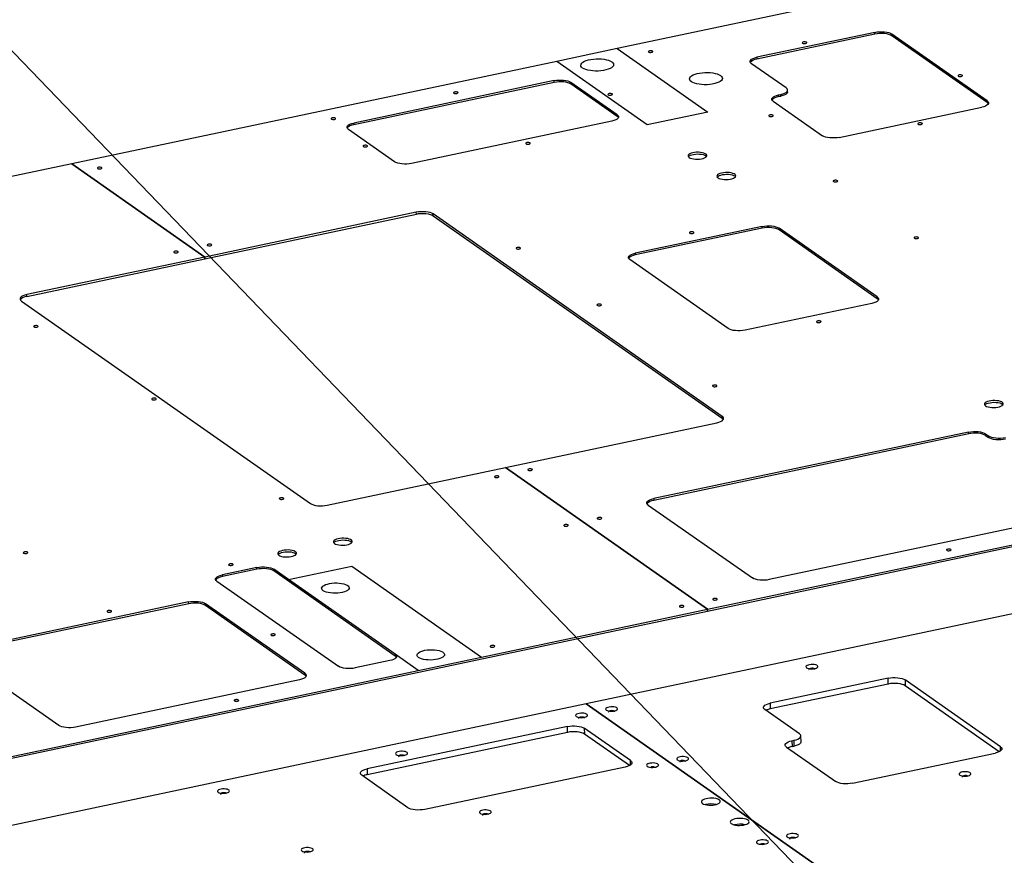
# Model space of a CAD drawing. Header units: millimetres. Extents: x 5 to 589, y 5 to 415.
# Tile 14 of 62: x 112 to 151, y 104 to 137. Entities that reach past the tile are written whole.
import ezdxf

# ---------------------------------------------------------------- set-up
doc = ezdxf.new("R2010")
doc.units = ezdxf.units.MM
doc.layers.add('TRAIT-FORT', color=4, linetype='Continuous', lineweight=25)
doc.dimstyles.new('SLDDIMSTYLE4', dxfattribs={"dimtxt": 0.18, "dimasz": 2, "dimexe": 0, "dimexo": 0.0625, "dimgap": 0, "dimtad": 0, "dimtih": 1, "dimtoh": 1, "dimdec": 0, "dimrnd": 1e-09, "dimzin": 0, "dimdsep": 46, "dimtxsty": 'Standard', "dimblk1": 'NONE', "dimblk2": 'NONE', "dimsah": 1, "dimcen": 0.09, "dimadec": 0, "dimazin": 0, "dimtfac": 2, "dimtdec": 0, "dimtofl": 0, "dimtmove": 0, "dimatfit": 3, "dimldrblk": 'NONE', "dimfxl": 0, "dimfrac": 2, "dimtolj": 1, "dimtzin": 0, "dimarcsym": 0})

# ---------------------------------------------------------------- blocks, each defined once
blk = doc.blocks.new('_None')

msp = doc.modelspace()

# ---------------------------------------------------------------- linework, layer by layer
at = {"layer": 'TRAIT-FORT', "color": 4, "linetype": 'Continuous', "lineweight": 25}
for p, q in [((161.12176, 141.2084), (135.4774, 135.78758)), ((145.74377, 136.43466), (141.04082, 135.44053)), ((145.7452, 136.36508), (141.04226, 135.37095)), ((145.7452, 136.36508), (145.74377, 136.43466)), ((150.2186, 133.70419), (146.41779, 136.36706)), ((146.41779, 136.36706), (146.41923, 136.29748)), ((150.22003, 133.63461), (146.41923, 136.29748)), ((135.4774, 135.78758), (133.06381, 135.27738)), ((135.4774, 135.78758), (139.08701, 133.25866)), ((141.04082, 135.44053), (141.04226, 135.37095)), ((133.06381, 135.27738), (113.7375, 131.1921)), ((136.67342, 132.74847), (133.06381, 135.27738)), ((142.20961, 134.21704), (140.8275, 135.18536)), ((132.95663, 134.50895), (124.9705, 132.8208)), ((132.95807, 134.43937), (124.97193, 132.75122)), ((132.95807, 134.43937), (132.95663, 134.50895)), ((135.47347, 133.15026), (133.63066, 134.44135)), ((133.63066, 134.44135), (133.63209, 134.37177)), ((135.47491, 133.08068), (133.63209, 134.37177)), ((141.90755, 133.94311), (141.99629, 133.96187)), ((141.90755, 133.94311), (141.90899, 133.87353)), ((141.90899, 133.87353), (141.99772, 133.89229)), ((141.99772, 133.89229), (141.99629, 133.96187)), ((142.26726, 134.06398), (142.26583, 134.13356)), ((141.69423, 133.68794), (143.65222, 132.31616)), ((150.22003, 133.63461), (150.2186, 133.70419)), ((135.47491, 133.08068), (135.47347, 133.15026)), ((139.08701, 133.25866), (136.67342, 132.74847)), ((144.32625, 132.24856), (150.00527, 133.44902)), ((124.9705, 132.8208), (124.97193, 132.75122)), ((135.26015, 132.89509), (127.27402, 131.20694)), ((126.59999, 131.27454), (124.75718, 132.56563)), ((113.7375, 131.1921), (102.51242, 128.81929)), ((119.03559, 127.48022), (113.7375, 131.1921)), ((113.7375, 131.19209), (113.7375, 131.1921)), ((113.7375, 131.1921), (119.03559, 127.48022)), ((127.4654, 129.26216), (119.03559, 127.48022)), ((119.03703, 127.41065), (127.46684, 129.19258)), ((127.46684, 129.19258), (127.4654, 129.26216)), ((139.65701, 121.12526), (128.13943, 129.19456)), ((128.14086, 129.12498), (128.13943, 129.19456)), ((128.14086, 129.12498), (139.65845, 121.05569)), ((141.2493, 128.69906), (136.19141, 127.6299)), ((141.25073, 128.62948), (136.19285, 127.56032)), ((141.25073, 128.62948), (141.2493, 128.69906)), ((145.8393, 125.8879), (141.92332, 128.63146)), ((141.92332, 128.63146), (141.92476, 128.56188)), ((145.84074, 125.81832), (141.92476, 128.56188)), ((136.19141, 127.6299), (136.19285, 127.56032)), ((119.03559, 127.48022), (111.93681, 125.97965)), ((111.93824, 125.91007), (119.03702, 127.41065)), ((119.03559, 127.48022), (119.03703, 127.41065)), ((119.03702, 127.41065), (119.03559, 127.48022)), ((119.03702, 127.41065), (119.03703, 127.41065)), ((139.89407, 124.63117), (135.97809, 127.37473)), ((139.07763, 113.37008), (201.19199, 126.5001)), ((111.72349, 125.72448), (123.24107, 117.65519)), ((111.93824, 125.91007), (111.93681, 125.97965)), ((145.62598, 125.63273), (140.5681, 124.56357)), ((145.84074, 125.81832), (145.8393, 125.8879)), ((139.65845, 121.05569), (139.65701, 121.12526)), ((131.01389, 119.08816), (139.44369, 120.87009)), ((149.48289, 120.50279), (136.92692, 117.84865)), ((149.48432, 120.43322), (149.48289, 120.50279)), ((149.48432, 120.43322), (136.92835, 117.77908)), ((150.15692, 120.43519), (150.27209, 120.3545)), ((150.15692, 120.43519), (150.15835, 120.36562)), ((150.15835, 120.36562), (150.27353, 120.28492)), ((150.27353, 120.28492), (150.27209, 120.3545)), ((123.9151, 117.58759), (131.01388, 119.08816)), ((131.01388, 119.08816), (139.07619, 113.43966)), ((139.0762, 113.43966), (131.01389, 119.08816)), ((131.01389, 119.08816), (131.01389, 119.08816)), ((136.92692, 117.84865), (136.92835, 117.77908)), ((156.75197, 117.83779), (141.53395, 114.62094)), ((136.71359, 117.59348), (140.85992, 114.68854)), ((139.0762, 113.43966), (158.40251, 117.52494)), ((121.10772, 115.10344), (119.73233, 114.81271)), ((121.10915, 115.03387), (119.73376, 114.74313)), ((121.10915, 115.03387), (121.10772, 115.10344)), ((122.36914, 114.62431), (121.78174, 115.03584)), ((121.78174, 115.03584), (121.78318, 114.96627)), ((122.36914, 114.62431), (124.89808, 115.15889)), ((124.89808, 115.15889), (130.06948, 111.53578)), ((119.73233, 114.81271), (119.73376, 114.74313)), ((126.62057, 111.57716), (121.78318, 114.96627)), ((126.61913, 111.64674), (122.36914, 114.62431)), ((159.07919, 114.92142), (134.23345, 109.66942)), ((119.51901, 114.55754), (124.35639, 111.16843)), ((118.3893, 113.73051), (109.46049, 111.8431)), ((118.39073, 113.66093), (109.46192, 111.77352)), ((118.39073, 113.66093), (118.3893, 113.73051)), ((123.02537, 110.88708), (119.06332, 113.66291)), ((119.06332, 113.66291), (119.06476, 113.59333)), ((123.02681, 110.8175), (119.06476, 113.59333)), ((130.06948, 111.53578), (139.07619, 113.43966)), ((139.07763, 113.37008), (139.07619, 113.43966)), ((139.0762, 113.43966), (139.07763, 113.37008)), ((103.58371, 105.86721), (139.07763, 113.37008)), ((139.07763, 113.37008), (139.07763, 113.37008)), ((113.20922, 108.81209), (109.24717, 111.58793)), ((127.54054, 111.0012), (126.61913, 111.64674)), ((126.62057, 111.57716), (126.61913, 111.64674)), ((127.54054, 111.0012), (130.06948, 111.53578)), ((126.40581, 111.39157), (125.03042, 111.10083)), ((103.58227, 105.93679), (127.54054, 111.0012)), ((123.02681, 110.8175), (123.02537, 110.88708)), ((146.27438, 110.69161), (141.57144, 109.69748)), ((146.27916, 110.45969), (146.27438, 110.69161)), ((122.81205, 110.63191), (113.88324, 108.74449)), ((146.27916, 110.45969), (141.57622, 109.46556)), ((150.74921, 107.96115), (146.94841, 110.62401)), ((146.94841, 110.62401), (146.95319, 110.39209)), ((150.70598, 107.76286), (146.95319, 110.39209)), ((134.23345, 109.66942), (78.77419, 97.94619)), ((134.23345, 109.66942), (153.07632, 96.46799)), ((153.07632, 96.46799), (134.23345, 109.66942)), ((134.23345, 109.66941), (134.23345, 109.66942)), ((141.57144, 109.69748), (141.57622, 109.46556)), ((142.74022, 108.474), (141.35811, 109.44231)), ((133.48725, 108.7659), (125.50111, 107.07776)), ((133.49203, 108.53398), (133.48725, 108.7659)), ((133.49203, 108.53398), (125.5059, 106.84583)), ((136.00409, 107.40721), (134.16127, 108.6983)), ((134.16127, 108.6983), (134.16605, 108.46638)), ((135.96086, 107.20892), (134.16605, 108.46638)), ((142.80122, 108.15859), (142.79644, 108.39051)), ((142.22484, 107.9449), (144.18283, 106.57312)), ((142.43817, 108.20007), (142.5269, 108.21882)), ((142.43817, 108.20007), (142.44295, 107.96814)), ((142.44295, 107.96814), (142.53168, 107.9869)), ((142.53168, 107.9869), (142.5269, 108.21882)), ((150.7527, 107.79194), (150.74921, 107.96115)), ((144.85686, 106.50552), (150.53589, 107.70598)), ((136.00757, 107.238), (136.00409, 107.40721)), ((127.13061, 105.5315), (125.28779, 106.82258)), ((125.50111, 107.07776), (125.5059, 106.84583)), ((135.79076, 107.15204), (127.80463, 105.4639))]:
    msp.add_line(p, q, dxfattribs=at)
at = {"layer": 'TRAIT-FORT', "color": 4, "linetype": 'Continuous', "lineweight": 25, "flags": 128}
for points in [[(145.74377, 136.43466), (145.83475, 136.44985), (145.93109, 136.45826), (146.02908, 136.45956), (146.12496, 136.45371), (146.21504, 136.44091), (146.29587, 136.42168), (146.36433, 136.39674), (146.41779, 136.36706)], [(146.41923, 136.29748), (146.36576, 136.32716), (146.2973, 136.3521), (146.21648, 136.37134), (146.12639, 136.38413), (146.03051, 136.38999), (145.93252, 136.38869), (145.83618, 136.38028), (145.7452, 136.36508)], [(142.86152, 136.00396), (142.88346, 135.99413), (142.91423, 135.98836), (142.94912, 135.98754), (142.98284, 135.99179), (143.01025, 136.00046), (143.02717, 136.01224), (143.03103, 136.02532), (143.02124, 136.03772), (142.99929, 136.04756), (142.96853, 136.05332), (142.93363, 136.05414), (142.89992, 136.04989), (142.87251, 136.04122), (142.85559, 136.02945), (142.85173, 136.01636), (142.86152, 136.00396)], [(136.72268, 135.65166), (136.74463, 135.64183), (136.77539, 135.63606), (136.81029, 135.63524), (136.84401, 135.63949), (136.87141, 135.64816), (136.88833, 135.65994), (136.89219, 135.67302), (136.88241, 135.68542), (136.86046, 135.69525), (136.8297, 135.70102), (136.7948, 135.70184), (136.76108, 135.69759), (136.73368, 135.68892), (136.71675, 135.67715), (136.71289, 135.66406), (136.72268, 135.65166)], [(140.8275, 135.18536), (140.79109, 135.21864), (140.77312, 135.25425), (140.7743, 135.29082), (140.79457, 135.32694), (140.83315, 135.36122), (140.88857, 135.39235), (140.95869, 135.41913), (141.04082, 135.44053)], [(134.09497, 135.01217), (134.05323, 135.04865), (134.02848, 135.08747), (134.0214, 135.1276), (134.03218, 135.16793), (134.06053, 135.20736), (134.10567, 135.24482), (134.16637, 135.27929), (134.24098, 135.30982), (134.32746, 135.33558), (134.42345, 135.35587), (134.52634, 135.37014), (134.63331, 135.37799), (134.74146, 135.37922), (134.84782, 135.37378), (134.9495, 135.36184), (135.04373, 135.34371), (135.12793, 135.31988), (135.1998, 135.29101), (135.2574, 135.25789), (135.29914, 135.22142), (135.32389, 135.18259), (135.33097, 135.14246), (135.32019, 135.10213), (135.29184, 135.0627), (135.2467, 135.02524), (135.186, 134.99077), (135.11139, 134.96025), (135.02491, 134.93448), (134.92892, 134.91419), (134.82603, 134.89992), (134.71906, 134.89207), (134.61092, 134.89084), (134.50455, 134.89628), (134.40287, 134.90822), (134.30865, 134.92636), (134.22445, 134.95018), (134.15257, 134.97905), (134.09497, 135.01217)], [(141.04226, 135.37095), (140.96013, 135.34955), (140.89, 135.32277), (140.83459, 135.29165), (140.796, 135.25736), (140.78078, 135.23423)], [(138.42895, 134.46826), (138.38721, 134.50473), (138.36246, 134.54356), (138.35538, 134.58369), (138.36616, 134.62402), (138.39451, 134.66345), (138.43965, 134.70091), (138.50035, 134.73538), (138.57496, 134.76591), (138.66144, 134.79167), (138.75743, 134.81196), (138.86032, 134.82623), (138.96729, 134.83408), (139.07543, 134.83531), (139.1818, 134.82987), (139.28348, 134.81793), (139.3777, 134.79979), (139.4619, 134.77597), (139.53378, 134.7471), (139.59138, 134.71398), (139.63312, 134.67751), (139.65787, 134.63868), (139.66495, 134.59855), (139.65417, 134.55822), (139.62582, 134.51879), (139.58068, 134.48133), (139.51998, 134.44686), (139.44537, 134.41633), (139.35889, 134.39057), (139.2629, 134.37028), (139.16001, 134.35601), (139.05304, 134.34816), (138.94489, 134.34693), (138.83853, 134.35237), (138.73685, 134.36431), (138.64262, 134.38245), (138.55842, 134.40627), (138.48655, 134.43514), (138.42895, 134.46826)], [(149.06847, 134.69003), (149.09042, 134.6802), (149.12118, 134.67444), (149.15608, 134.67362), (149.18979, 134.67786), (149.2172, 134.68654), (149.23412, 134.69831), (149.23798, 134.71139), (149.22819, 134.7238), (149.20625, 134.73363), (149.17548, 134.73939), (149.14059, 134.74021), (149.10687, 134.73596), (149.07946, 134.72729), (149.06254, 134.71552), (149.05868, 134.70243), (149.06847, 134.69003)], [(132.95663, 134.50895), (133.04762, 134.52414), (133.14395, 134.53255), (133.24195, 134.53385), (133.33783, 134.52799), (133.42791, 134.5152), (133.50873, 134.49597), (133.57719, 134.47103), (133.63066, 134.44135)], [(133.63209, 134.37177), (133.57863, 134.40145), (133.51017, 134.42639), (133.42934, 134.44562), (133.33926, 134.45842), (133.24338, 134.46427), (133.14539, 134.46297), (133.04905, 134.45456), (132.95807, 134.43937)], [(128.95839, 134.01041), (128.98033, 134.00058), (129.0111, 133.99481), (129.04599, 133.99399), (129.07971, 133.99824), (129.10712, 134.00691), (129.12404, 134.01869), (129.1279, 134.03177), (129.11811, 134.04417), (129.09616, 134.054), (129.0654, 134.05977), (129.0305, 134.06059), (128.99678, 134.05634), (128.96938, 134.04767), (128.95246, 134.03589), (128.9486, 134.02281), (128.95839, 134.01041)], [(135.11425, 133.94615), (135.1362, 133.93632), (135.16696, 133.93056), (135.20186, 133.92973), (135.23558, 133.93398), (135.26298, 133.94266), (135.2799, 133.95443), (135.28376, 133.96751), (135.27397, 133.97991), (135.25203, 133.98975), (135.22126, 133.99551), (135.18637, 133.99633), (135.15265, 133.99208), (135.12524, 133.98341), (135.10832, 133.97164), (135.10446, 133.95855), (135.11425, 133.94615)], [(141.69423, 133.68794), (141.65782, 133.72123), (141.63985, 133.75684), (141.64103, 133.79341), (141.6613, 133.82953), (141.69988, 133.86381), (141.7553, 133.89494), (141.82542, 133.92171), (141.90755, 133.94311)], [(141.90899, 133.87353), (141.82686, 133.85214), (141.75674, 133.82536), (141.70132, 133.79423), (141.66273, 133.75995), (141.64751, 133.73681)], [(141.99629, 133.96187), (142.07842, 133.98327), (142.14854, 134.01004), (142.20396, 134.04117), (142.24254, 134.07545), (142.26281, 134.11157), (142.26399, 134.14814), (142.24602, 134.18375), (142.20961, 134.21704)], [(142.26726, 134.06398), (142.26425, 134.042), (142.24398, 134.00588), (142.20539, 133.97159), (142.14997, 133.94047), (142.07985, 133.91369), (141.99772, 133.89229)], [(150.2186, 133.70419), (150.25501, 133.6709), (150.27298, 133.63529), (150.2718, 133.59872), (150.25153, 133.56261), (150.21295, 133.52832), (150.15753, 133.4972), (150.0874, 133.47042), (150.00527, 133.44902)], [(150.26675, 133.58574), (150.25645, 133.60133), (150.22003, 133.63461)], [(135.47347, 133.15026), (135.50989, 133.11697), (135.52785, 133.08136), (135.52668, 133.04479), (135.50641, 133.00867), (135.46782, 132.97439), (135.4124, 132.94326), (135.34228, 132.91649), (135.26015, 132.89509)], [(135.52162, 133.03181), (135.51132, 133.04739), (135.47491, 133.08068)], [(141.52601, 133.09567), (141.54796, 133.08584), (141.57872, 133.08008), (141.61362, 133.07926), (141.64734, 133.08351), (141.67474, 133.09218), (141.69166, 133.10395), (141.69552, 133.11703), (141.68573, 133.12944), (141.66379, 133.13927), (141.63302, 133.14503), (141.59813, 133.14585), (141.56441, 133.1416), (141.537, 133.13293), (141.52008, 133.12116), (141.51622, 133.10807), (141.52601, 133.09567)], [(124.07797, 132.97876), (124.09992, 132.96893), (124.13068, 132.96317), (124.16558, 132.96235), (124.1993, 132.9666), (124.2267, 132.97527), (124.24362, 132.98704), (124.24748, 133.00012), (124.23769, 133.01253), (124.21575, 133.02236), (124.18499, 133.02812), (124.15009, 133.02894), (124.11637, 133.02469), (124.08896, 133.01602), (124.07204, 133.00425), (124.06818, 132.99117), (124.07797, 132.97876)], [(124.75718, 132.56563), (124.72076, 132.59892), (124.7028, 132.63453), (124.70397, 132.6711), (124.72424, 132.70722), (124.76283, 132.7415), (124.81825, 132.77263), (124.88837, 132.7994), (124.9705, 132.8208)], [(124.97193, 132.75122), (124.8898, 132.72983), (124.81968, 132.70305), (124.76426, 132.67192), (124.72568, 132.63764), (124.71046, 132.6145)], [(147.46855, 132.77625), (147.4905, 132.76641), (147.52126, 132.76065), (147.55616, 132.75983), (147.58988, 132.76408), (147.61728, 132.77275), (147.6342, 132.78452), (147.63806, 132.79761), (147.62827, 132.81001), (147.60633, 132.81984), (147.57556, 132.8256), (147.54067, 132.82642), (147.50695, 132.82218), (147.47954, 132.8135), (147.46262, 132.80173), (147.45876, 132.78865), (147.46855, 132.77625)], [(144.32625, 132.24856), (144.23526, 132.23337), (144.13893, 132.22496), (144.04093, 132.22366), (143.94505, 132.22951), (143.85497, 132.24231), (143.77415, 132.26154), (143.70569, 132.28648), (143.65222, 132.31616)], [(125.35342, 131.88286), (125.37537, 131.87303), (125.40613, 131.86727), (125.44103, 131.86645), (125.47475, 131.8707), (125.50215, 131.87937), (125.51907, 131.89114), (125.52293, 131.90422), (125.51314, 131.91663), (125.4912, 131.92646), (125.46043, 131.93222), (125.42554, 131.93304), (125.39182, 131.92879), (125.36441, 131.92012), (125.34749, 131.90835), (125.34363, 131.89526), (125.35342, 131.88286)], [(131.83778, 131.99309), (131.85973, 131.98325), (131.89049, 131.97749), (131.92539, 131.97667), (131.95911, 131.98092), (131.98651, 131.98959), (132.00343, 132.00136), (132.00729, 132.01445), (131.99751, 132.02685), (131.97556, 132.03668), (131.9448, 132.04244), (131.9099, 132.04327), (131.87618, 132.03902), (131.84878, 132.03034), (131.83186, 132.01857), (131.828, 132.00549), (131.83778, 131.99309)], [(138.3401, 131.44536), (138.38502, 131.42098), (138.4434, 131.40103), (138.5125, 131.38645), (138.58911, 131.37791), (138.66963, 131.37581), (138.7503, 131.38025), (138.82735, 131.39103), (138.89718, 131.40763), (138.95651, 131.42929), (139.00259, 131.45499), (139.03324, 131.48352), (139.04705, 131.51356), (139.04335, 131.5437), (139.02234, 131.57254), (138.98498, 131.59871), (138.93303, 131.621), (138.86891, 131.63837), (138.79562, 131.65), (138.7166, 131.65535), (138.63553, 131.65417), (138.5562, 131.64652), (138.48233, 131.63275), (138.41737, 131.6135), (138.36435, 131.58969), (138.32576, 131.56241), (138.3034, 131.53295), (138.29831, 131.50268), (138.31074, 131.47302), (138.3401, 131.44536)], [(138.31045, 131.47342), (138.3139, 131.47829), (138.34456, 131.50683), (138.39063, 131.53252), (138.44997, 131.55418), (138.51979, 131.57079), (138.59684, 131.58156), (138.67752, 131.586), (138.75804, 131.58391), (138.83464, 131.57536), (138.90375, 131.56078), (138.96213, 131.54083), (139.00704, 131.51646)], [(139.00704, 131.51646), (139.0364, 131.48879), (139.03669, 131.48839)], [(127.27402, 131.20694), (127.18304, 131.19175), (127.0867, 131.18334), (126.9887, 131.18204), (126.89282, 131.18789), (126.80274, 131.20069), (126.72192, 131.21992), (126.65346, 131.24486), (126.59999, 131.27454)], [(114.76082, 131.00926), (114.78276, 130.99943), (114.81353, 130.99366), (114.84842, 130.99284), (114.88214, 130.99709), (114.90955, 131.00576), (114.92647, 131.01754), (114.93033, 131.03062), (114.92054, 131.04302), (114.89859, 131.05286), (114.86783, 131.05862), (114.83293, 131.05944), (114.79922, 131.05519), (114.77181, 131.04652), (114.75489, 131.03475), (114.75103, 131.02166), (114.76082, 131.00926)], [(139.49186, 130.63843), (139.53678, 130.61405), (139.59515, 130.5941), (139.66426, 130.57952), (139.74087, 130.57098), (139.82139, 130.56888), (139.90206, 130.57332), (139.97911, 130.5841), (140.04893, 130.6007), (140.10827, 130.62236), (140.15435, 130.64806), (140.185, 130.67659), (140.19881, 130.70663), (140.19511, 130.73678), (140.1741, 130.76561), (140.13674, 130.79178), (140.08479, 130.81407), (140.02067, 130.83144), (139.94738, 130.84307), (139.86836, 130.84842), (139.78728, 130.84724), (139.70796, 130.83959), (139.63409, 130.82582), (139.56912, 130.80658), (139.51611, 130.78276), (139.47752, 130.75548), (139.45516, 130.72602), (139.45007, 130.69575), (139.4625, 130.66609), (139.49186, 130.63843)], [(139.46221, 130.66649), (139.46566, 130.67136), (139.49631, 130.6999), (139.54239, 130.7256), (139.60173, 130.74725), (139.67155, 130.76386), (139.7486, 130.77463), (139.82927, 130.77908), (139.90979, 130.77698), (139.9864, 130.76843), (140.05551, 130.75385), (140.11388, 130.7339), (140.1588, 130.70953)], [(140.1588, 130.70953), (140.18816, 130.68186), (140.18845, 130.68146)], [(144.09394, 130.48731), (144.11589, 130.47748), (144.14665, 130.47172), (144.18155, 130.4709), (144.21526, 130.47515), (144.24267, 130.48382), (144.25959, 130.49559), (144.26345, 130.50868), (144.25366, 130.52108), (144.23171, 130.53091), (144.20095, 130.53667), (144.16605, 130.53749), (144.13234, 130.53325), (144.10493, 130.52457), (144.08801, 130.5128), (144.08415, 130.49972), (144.09394, 130.48731)], [(128.13943, 129.19456), (128.08596, 129.22424), (128.0175, 129.24918), (127.93668, 129.26841), (127.84659, 129.2812), (127.75071, 129.28706), (127.65272, 129.28576), (127.55638, 129.27735), (127.4654, 129.26216)], [(127.46684, 129.19258), (127.55782, 129.20777), (127.65416, 129.21618), (127.75215, 129.21748), (127.84803, 129.21163), (127.93811, 129.19883), (128.01894, 129.1796), (128.0874, 129.15466), (128.14086, 129.12498)], [(138.36024, 128.43498), (138.38218, 128.42515), (138.41294, 128.41939), (138.44784, 128.41857), (138.48156, 128.42282), (138.50897, 128.43149), (138.52589, 128.44326), (138.52975, 128.45634), (138.51996, 128.46875), (138.49801, 128.47858), (138.46725, 128.48434), (138.43235, 128.48516), (138.39863, 128.48091), (138.37123, 128.47224), (138.35431, 128.46047), (138.35045, 128.44739), (138.36024, 128.43498)], [(141.2493, 128.69906), (141.34028, 128.71425), (141.43662, 128.72266), (141.53461, 128.72396), (141.63049, 128.7181), (141.72057, 128.70531), (141.8014, 128.68608), (141.86986, 128.66114), (141.92332, 128.63146)], [(141.92476, 128.56188), (141.87129, 128.59156), (141.80283, 128.6165), (141.72201, 128.63573), (141.63192, 128.64853), (141.53604, 128.65439), (141.43805, 128.65308), (141.34171, 128.64467), (141.25073, 128.62948)], [(119.1375, 127.94293), (119.15945, 127.9331), (119.19021, 127.92733), (119.22511, 127.92651), (119.25883, 127.93076), (119.28623, 127.93943), (119.30315, 127.95121), (119.30701, 127.96429), (119.29722, 127.97669), (119.27528, 127.98653), (119.24451, 127.99229), (119.20962, 127.99311), (119.1759, 127.98886), (119.14849, 127.98019), (119.13157, 127.96842), (119.12771, 127.95533), (119.1375, 127.94293)], [(147.31886, 128.22791), (147.34081, 128.21808), (147.37157, 128.21232), (147.40647, 128.2115), (147.44019, 128.21575), (147.46759, 128.22442), (147.48451, 128.23619), (147.48837, 128.24927), (147.47859, 128.26168), (147.45664, 128.27151), (147.42588, 128.27727), (147.39098, 128.27809), (147.35726, 128.27384), (147.32986, 128.26517), (147.31294, 128.2534), (147.30908, 128.24031), (147.31886, 128.22791)], [(117.80648, 127.66157), (117.82842, 127.65174), (117.85919, 127.64598), (117.89409, 127.64516), (117.9278, 127.64941), (117.95521, 127.65808), (117.97213, 127.66985), (117.97599, 127.68293), (117.9662, 127.69534), (117.94425, 127.70517), (117.91349, 127.71093), (117.87859, 127.71175), (117.84488, 127.7075), (117.81747, 127.69883), (117.80055, 127.68706), (117.79669, 127.67398), (117.80648, 127.66157)], [(131.44923, 127.81442), (131.47117, 127.80459), (131.50194, 127.79882), (131.53684, 127.798), (131.57055, 127.80225), (131.59796, 127.81092), (131.61488, 127.8227), (131.61874, 127.83578), (131.60895, 127.84818), (131.587, 127.85801), (131.55624, 127.86378), (131.52134, 127.8646), (131.48763, 127.86035), (131.46022, 127.85168), (131.4433, 127.8399), (131.43944, 127.82682), (131.44923, 127.81442)], [(135.97809, 127.37473), (135.94168, 127.40801), (135.92371, 127.44363), (135.92489, 127.48019), (135.94516, 127.51631), (135.98374, 127.5506), (136.03916, 127.58172), (136.10928, 127.6085), (136.19141, 127.6299)], [(136.19285, 127.56032), (136.11072, 127.53892), (136.04059, 127.51215), (135.98518, 127.48102), (135.94659, 127.44674), (135.93137, 127.4236)], [(111.93681, 125.97965), (111.85468, 125.95825), (111.78456, 125.93148), (111.72914, 125.90035), (111.69055, 125.86607), (111.67028, 125.82995), (111.66911, 125.79338), (111.68707, 125.75777), (111.72349, 125.72448)], [(134.67415, 125.55502), (134.6961, 125.54518), (134.72686, 125.53942), (134.76176, 125.5386), (134.79548, 125.54285), (134.82288, 125.55152), (134.8398, 125.56329), (134.84366, 125.57638), (134.83388, 125.58878), (134.81193, 125.59861), (134.78117, 125.60438), (134.74627, 125.6052), (134.71255, 125.60095), (134.68515, 125.59228), (134.66822, 125.5805), (134.66436, 125.56742), (134.67415, 125.55502)], [(145.8393, 125.8879), (145.87572, 125.85461), (145.89368, 125.819), (145.89251, 125.78243), (145.87224, 125.74631), (145.83365, 125.71203), (145.77823, 125.6809), (145.70811, 125.65412), (145.62598, 125.63273)], [(145.88745, 125.76945), (145.87715, 125.78503), (145.84074, 125.81832)], [(143.42797, 124.8845), (143.44992, 124.87466), (143.48068, 124.8689), (143.51558, 124.86808), (143.5493, 124.87233), (143.5767, 124.881), (143.59362, 124.89277), (143.59748, 124.90586), (143.5877, 124.91826), (143.56575, 124.92809), (143.53499, 124.93386), (143.50009, 124.93468), (143.46637, 124.93043), (143.43897, 124.92176), (143.42205, 124.90998), (143.41819, 124.8969), (143.42797, 124.8845)], [(112.22201, 124.69543), (112.24396, 124.6856), (112.27472, 124.67984), (112.30962, 124.67902), (112.34333, 124.68327), (112.37074, 124.69194), (112.38766, 124.70371), (112.39152, 124.7168), (112.38173, 124.7292), (112.35979, 124.73903), (112.32902, 124.74479), (112.29413, 124.74561), (112.26041, 124.74137), (112.233, 124.73269), (112.21608, 124.72092), (112.21222, 124.70784), (112.22201, 124.69543)], [(140.5681, 124.56357), (140.47711, 124.54837), (140.38077, 124.53996), (140.28278, 124.53866), (140.1869, 124.54452), (140.09682, 124.55731), (140.01599, 124.57655), (139.94753, 124.60149), (139.89407, 124.63117)], [(139.28119, 122.3273), (139.30313, 122.31747), (139.3339, 122.3117), (139.36879, 122.31088), (139.40251, 122.31513), (139.42992, 122.3238), (139.44684, 122.33558), (139.4507, 122.34866), (139.44091, 122.36106), (139.41896, 122.3709), (139.3882, 122.37666), (139.3533, 122.37748), (139.31959, 122.37323), (139.29218, 122.36456), (139.27526, 122.35279), (139.2714, 122.3397), (139.28119, 122.3273)], [(116.92719, 121.80358), (116.94914, 121.79375), (116.9799, 121.78799), (117.0148, 121.78717), (117.04852, 121.79142), (117.07592, 121.80009), (117.09284, 121.81186), (117.0967, 121.82494), (117.08691, 121.83735), (117.06497, 121.84718), (117.0342, 121.85294), (116.99931, 121.85376), (116.96559, 121.84951), (116.93818, 121.84084), (116.92126, 121.82907), (116.9174, 121.81598), (116.92719, 121.80358)], [(150.15616, 121.54845), (150.20107, 121.52407), (150.25945, 121.50413), (150.32856, 121.48954), (150.40516, 121.481), (150.48568, 121.4789), (150.56636, 121.48334), (150.64341, 121.49412), (150.71323, 121.51072), (150.77257, 121.53238), (150.81864, 121.55808), (150.8493, 121.58662), (150.8631, 121.61666), (150.85941, 121.6468), (150.8384, 121.67563), (150.80104, 121.7018), (150.74908, 121.72409), (150.68497, 121.74146), (150.61168, 121.75309), (150.53265, 121.75844), (150.45158, 121.75727), (150.37226, 121.74961), (150.29839, 121.73584), (150.23342, 121.7166), (150.18041, 121.69278), (150.14182, 121.6655), (150.11945, 121.63604), (150.11437, 121.60577), (150.1268, 121.57611), (150.15616, 121.54845)], [(150.12651, 121.57651), (150.12996, 121.58138), (150.16061, 121.60992), (150.20669, 121.63562), (150.26602, 121.65728), (150.33585, 121.67388), (150.4129, 121.68466), (150.49357, 121.6891), (150.57409, 121.687), (150.6507, 121.67846), (150.7198, 121.66387), (150.77818, 121.64393), (150.8231, 121.61955)], [(150.8231, 121.61955), (150.85246, 121.59189), (150.85275, 121.59148)], [(139.44369, 120.87009), (139.52582, 120.89149), (139.59594, 120.91827), (139.65136, 120.9494), (139.68995, 120.98368), (139.71022, 121.0198), (139.71139, 121.05637), (139.69343, 121.09198), (139.65701, 121.12526)], [(139.65845, 121.05569), (139.69486, 121.0224), (139.70517, 121.00681)], [(149.48289, 120.50279), (149.57387, 120.51799), (149.67021, 120.5264), (149.7682, 120.5277), (149.86408, 120.52184), (149.95417, 120.50905), (150.03499, 120.48981), (150.10345, 120.46488), (150.15692, 120.43519)], [(150.15835, 120.36562), (150.10489, 120.3953), (150.03643, 120.42024), (149.9556, 120.43947), (149.86552, 120.45226), (149.76964, 120.45812), (149.67165, 120.45682), (149.57531, 120.44841), (149.48432, 120.43322)], [(150.27209, 120.3545), (150.32556, 120.32482), (150.39402, 120.29988), (150.47484, 120.28064), (150.56492, 120.26785), (150.6608, 120.26199), (150.7588, 120.26329), (150.85514, 120.2717), (150.94612, 120.2869)], [(150.94755, 120.21732), (150.85657, 120.20213), (150.76023, 120.19372), (150.66224, 120.19242), (150.56636, 120.19827), (150.47628, 120.21107), (150.39545, 120.2303), (150.32699, 120.25524), (150.27353, 120.28492)], [(131.92202, 118.98602), (131.94397, 118.97619), (131.97473, 118.97042), (132.00963, 118.9696), (132.04335, 118.97385), (132.07075, 118.98252), (132.08767, 118.9943), (132.09153, 119.00738), (132.08175, 119.01978), (132.0598, 119.02961), (132.02904, 119.03538), (131.99414, 119.0362), (131.96042, 119.03195), (131.93302, 119.02328), (131.91609, 119.0115), (131.91223, 118.99842), (131.92202, 118.98602)], [(130.591, 118.70466), (130.61295, 118.69483), (130.64371, 118.68906), (130.67861, 118.68824), (130.71233, 118.69249), (130.73973, 118.70116), (130.75665, 118.71294), (130.76051, 118.72602), (130.75072, 118.73842), (130.72878, 118.74826), (130.69801, 118.75402), (130.66312, 118.75484), (130.6294, 118.75059), (130.60199, 118.74192), (130.58507, 118.73015), (130.58121, 118.71706), (130.591, 118.70466)], [(122.01196, 117.83654), (122.03391, 117.82671), (122.06467, 117.82094), (122.09957, 117.82012), (122.13328, 117.82437), (122.16069, 117.83304), (122.17761, 117.84482), (122.18147, 117.8579), (122.17168, 117.8703), (122.14974, 117.88013), (122.11897, 117.8859), (122.08408, 117.88672), (122.05036, 117.88247), (122.02295, 117.8738), (122.00603, 117.86202), (122.00217, 117.84894), (122.01196, 117.83654)], [(136.71359, 117.59348), (136.67718, 117.62677), (136.65921, 117.66238), (136.66039, 117.69895), (136.68066, 117.73507), (136.71924, 117.76935), (136.77466, 117.80048), (136.84478, 117.82726), (136.92692, 117.84865)], [(136.92835, 117.77908), (136.84622, 117.75768), (136.7761, 117.7309), (136.72068, 117.69977), (136.68209, 117.66549), (136.66688, 117.64236)], [(123.24107, 117.65519), (123.29454, 117.62551), (123.363, 117.60057), (123.44382, 117.58133), (123.53391, 117.56854), (123.62979, 117.56268), (123.72778, 117.56398), (123.82412, 117.57239), (123.9151, 117.58759)], [(134.68624, 117.04939), (134.70819, 117.03956), (134.73895, 117.03379), (134.77385, 117.03297), (134.80757, 117.03722), (134.83497, 117.04589), (134.85189, 117.05767), (134.85576, 117.07075), (134.84597, 117.08315), (134.82402, 117.09298), (134.79326, 117.09875), (134.75836, 117.09957), (134.72464, 117.09532), (134.69724, 117.08665), (134.68032, 117.07487), (134.67646, 117.06179), (134.68624, 117.04939)], [(133.35522, 116.76803), (133.37717, 116.7582), (133.40793, 116.75243), (133.44283, 116.75161), (133.47655, 116.75586), (133.50395, 116.76453), (133.52087, 116.77631), (133.52473, 116.78939), (133.51494, 116.80179), (133.493, 116.81163), (133.46223, 116.81739), (133.42734, 116.81821), (133.39362, 116.81396), (133.36621, 116.80529), (133.34929, 116.79352), (133.34543, 116.78043), (133.35522, 116.76803)], [(124.20122, 116.06198), (124.24614, 116.0376), (124.30452, 116.01766), (124.37363, 116.00307), (124.45023, 115.99453), (124.53075, 115.99243), (124.61142, 115.99687), (124.68847, 116.00765), (124.7583, 116.02425), (124.81764, 116.04591), (124.86371, 116.07161), (124.89437, 116.10014), (124.90817, 116.13019), (124.90448, 116.16033), (124.88346, 116.18916), (124.84611, 116.21533), (124.79415, 116.23762), (124.73003, 116.25499), (124.65675, 116.26662), (124.57772, 116.27197), (124.49665, 116.27079), (124.41733, 116.26314), (124.34345, 116.24937), (124.27849, 116.23013), (124.22548, 116.20631), (124.18688, 116.17903), (124.16452, 116.14957), (124.15944, 116.1193), (124.17186, 116.08964), (124.20122, 116.06198)], [(124.17157, 116.09004), (124.17503, 116.09491), (124.20568, 116.12345), (124.25175, 116.14915), (124.31109, 116.1708), (124.38092, 116.18741), (124.45797, 116.19818), (124.53864, 116.20263), (124.61916, 116.20053), (124.69577, 116.19199), (124.76487, 116.1774), (124.82325, 116.15745), (124.86817, 116.13308)], [(121.98285, 115.59305), (122.02777, 115.56867), (122.08615, 115.54873), (122.15526, 115.53414), (122.23186, 115.5256), (122.31238, 115.5235), (122.39305, 115.52794), (122.4701, 115.53872), (122.53993, 115.55532), (122.59927, 115.57698), (122.64534, 115.60268), (122.676, 115.63121), (122.6898, 115.66126), (122.68611, 115.6914), (122.66509, 115.72023), (122.62774, 115.7464), (122.57578, 115.76869), (122.51166, 115.78606), (122.43838, 115.79769), (122.35935, 115.80304), (122.27828, 115.80187), (122.19896, 115.79421), (122.12508, 115.78044), (122.06012, 115.7612), (122.0071, 115.73738), (121.96851, 115.7101), (121.94615, 115.68064), (121.94107, 115.65037), (121.95349, 115.62071), (121.98285, 115.59305)], [(124.86817, 116.13308), (124.89753, 116.10541), (124.89782, 116.10501)], [(148.61043, 115.79118), (148.63238, 115.78134), (148.66314, 115.77558), (148.69804, 115.77476), (148.73176, 115.77901), (148.75916, 115.78768), (148.77609, 115.79945), (148.77995, 115.81254), (148.77016, 115.82494), (148.74821, 115.83477), (148.71745, 115.84053), (148.68255, 115.84136), (148.64883, 115.83711), (148.62143, 115.82843), (148.60451, 115.81666), (148.60065, 115.80358), (148.61043, 115.79118)], [(111.80746, 115.67946), (111.8294, 115.66963), (111.86017, 115.66387), (111.89506, 115.66305), (111.92878, 115.6673), (111.95619, 115.67597), (111.97311, 115.68774), (111.97697, 115.70082), (111.96718, 115.71323), (111.94523, 115.72306), (111.91447, 115.72882), (111.87957, 115.72964), (111.84585, 115.72539), (111.81845, 115.71672), (111.80153, 115.70495), (111.79767, 115.69187), (111.80746, 115.67946)], [(121.9532, 115.62111), (121.95665, 115.62598), (121.98731, 115.65452), (122.03338, 115.68022), (122.09272, 115.70187), (122.16255, 115.71848), (122.2396, 115.72925), (122.32027, 115.7337), (122.40079, 115.7316), (122.4774, 115.72306), (122.5465, 115.70847), (122.60488, 115.68852), (122.6498, 115.66415)], [(122.6498, 115.66415), (122.67916, 115.63648), (122.67945, 115.63608)], [(119.99391, 115.20413), (120.01586, 115.1943), (120.04662, 115.18853), (120.08152, 115.18771), (120.11524, 115.19196), (120.14264, 115.20063), (120.15956, 115.21241), (120.16342, 115.22549), (120.15363, 115.23789), (120.13169, 115.24772), (120.10093, 115.25349), (120.06603, 115.25431), (120.03231, 115.25006), (120.0049, 115.24139), (119.98798, 115.22961), (119.98412, 115.21653), (119.99391, 115.20413)], [(121.10772, 115.10344), (121.1987, 115.11864), (121.29504, 115.12705), (121.39303, 115.12835), (121.48891, 115.12249), (121.579, 115.1097), (121.65982, 115.09046), (121.72828, 115.06553), (121.78174, 115.03584)], [(121.78318, 114.96627), (121.72971, 114.99595), (121.66125, 115.02089), (121.58043, 115.04012), (121.49035, 115.05291), (121.39447, 115.05877), (121.29647, 115.05747), (121.20014, 115.04906), (121.10915, 115.03387)], [(119.51901, 114.55754), (119.48259, 114.59082), (119.46463, 114.62644), (119.4658, 114.663), (119.48607, 114.69912), (119.52466, 114.73341), (119.58008, 114.76453), (119.6502, 114.79131), (119.73233, 114.81271)], [(119.73376, 114.74313), (119.65163, 114.72173), (119.58151, 114.69496), (119.52609, 114.66383), (119.48751, 114.62954), (119.47229, 114.60641)], [(141.53395, 114.62094), (141.44297, 114.60574), (141.34663, 114.59733), (141.24864, 114.59603), (141.15276, 114.60189), (141.06267, 114.61468), (140.98185, 114.63392), (140.91339, 114.65885), (140.85992, 114.68854)], [(123.75215, 114.18138), (123.71475, 114.21474), (123.69424, 114.25034), (123.69127, 114.28704), (123.70595, 114.32366), (123.7378, 114.35902), (123.78579, 114.39199), (123.84839, 114.4215), (123.92359, 114.44662), (124.00896, 114.46652), (124.10176, 114.48058), (124.19901, 114.48833), (124.29758, 114.48954), (124.39431, 114.48415), (124.48609, 114.47235), (124.56996, 114.45452), (124.64323, 114.43122), (124.70355, 114.40321), (124.74898, 114.37138), (124.77806, 114.33676), (124.78984, 114.30047), (124.78396, 114.26366), (124.7606, 114.22753), (124.72052, 114.19322), (124.665, 114.16185), (124.59582, 114.13443), (124.51522, 114.11183), (124.42577, 114.09478), (124.33036, 114.08383), (124.23205, 114.07933), (124.13401, 114.08143), (124.03937, 114.09006), (123.95119, 114.10493), (123.8723, 114.12558), (123.80524, 114.15134), (123.75215, 114.18138)], [(139.29328, 113.82167), (139.31523, 113.81184), (139.34599, 113.80608), (139.38089, 113.80526), (139.4146, 113.8095), (139.44201, 113.81818), (139.45893, 113.82995), (139.46279, 113.84303), (139.453, 113.85544), (139.43106, 113.86527), (139.40029, 113.87103), (139.3654, 113.87185), (139.33168, 113.8676), (139.30427, 113.85893), (139.28735, 113.84716), (139.28349, 113.83407), (139.29328, 113.82167)], [(118.3893, 113.73051), (118.48028, 113.74571), (118.57662, 113.75412), (118.67461, 113.75542), (118.77049, 113.74956), (118.86057, 113.73677), (118.9414, 113.71753), (119.00986, 113.6926), (119.06332, 113.66291)], [(119.06476, 113.59333), (119.01129, 113.62302), (118.94283, 113.64796), (118.86201, 113.66719), (118.77192, 113.67998), (118.67604, 113.68584), (118.57805, 113.68454), (118.48171, 113.67613), (118.39073, 113.66093)], [(137.96226, 113.54032), (137.9842, 113.53048), (138.01497, 113.52472), (138.04986, 113.5239), (138.08358, 113.52815), (138.11099, 113.53682), (138.12791, 113.54859), (138.13177, 113.56168), (138.12198, 113.57408), (138.10003, 113.58391), (138.06927, 113.58967), (138.03437, 113.59049), (138.00066, 113.58625), (137.97325, 113.57757), (137.95633, 113.5658), (137.95247, 113.55272), (137.96226, 113.54032)], [(115.14756, 113.33937), (115.1695, 113.32954), (115.20027, 113.32377), (115.23516, 113.32295), (115.26888, 113.3272), (115.29629, 113.33587), (115.31321, 113.34765), (115.31707, 113.36073), (115.30728, 113.37313), (115.28533, 113.38296), (115.25457, 113.38873), (115.21967, 113.38955), (115.18595, 113.3853), (115.15855, 113.37663), (115.14163, 113.36485), (115.13777, 113.35177), (115.14756, 113.33937)], [(121.67449, 112.4082), (121.69644, 112.39837), (121.7272, 112.3926), (121.7621, 112.39178), (121.79582, 112.39603), (121.82322, 112.4047), (121.84014, 112.41648), (121.844, 112.42956), (121.83422, 112.44196), (121.81227, 112.45179), (121.78151, 112.45756), (121.74661, 112.45838), (121.71289, 112.45413), (121.68549, 112.44546), (121.66856, 112.43368), (121.6647, 112.4206), (121.67449, 112.4082)], [(130.4198, 111.94596), (130.44174, 111.93612), (130.47251, 111.93036), (130.50741, 111.92954), (130.54112, 111.93379), (130.56853, 111.94246), (130.58545, 111.95423), (130.58931, 111.96732), (130.57952, 111.97972), (130.55757, 111.98955), (130.52681, 111.99532), (130.49191, 111.99614), (130.4582, 111.99189), (130.43079, 111.98322), (130.41387, 111.97144), (130.41001, 111.95836), (130.4198, 111.94596)], [(126.61913, 111.64674), (126.65555, 111.61346), (126.67351, 111.57784), (126.67234, 111.54128), (126.65207, 111.50516), (126.61348, 111.47087), (126.55806, 111.43975), (126.48794, 111.41297), (126.40581, 111.39157)], [(126.66728, 111.52829), (126.65698, 111.54388), (126.62057, 111.57716)], [(127.55295, 111.51852), (127.51555, 111.55187), (127.49504, 111.58747), (127.49207, 111.62417), (127.50675, 111.66079), (127.5386, 111.69615), (127.5866, 111.72912), (127.6492, 111.75864), (127.72439, 111.78375), (127.80976, 111.80365), (127.90256, 111.81771), (127.99981, 111.82547), (128.09839, 111.82667), (128.19512, 111.82129), (128.28689, 111.80949), (128.37076, 111.79165), (128.44404, 111.76835), (128.50436, 111.74034), (128.54979, 111.70852), (128.57886, 111.6739), (128.59065, 111.6376), (128.58477, 111.6008), (128.56141, 111.56466), (128.52133, 111.53036), (128.4658, 111.49899), (128.39663, 111.47156), (128.31602, 111.44896), (128.22658, 111.43191), (128.13117, 111.42096), (128.03286, 111.41647), (127.93481, 111.41856), (127.84018, 111.42719), (127.752, 111.44207), (127.67311, 111.46272), (127.60604, 111.48848), (127.55295, 111.51852)], [(125.03042, 111.10083), (124.93944, 111.08564), (124.8431, 111.07723), (124.74511, 111.07593), (124.64923, 111.08179), (124.55914, 111.09458), (124.47832, 111.11381), (124.40986, 111.13875), (124.35639, 111.16843)], [(143.02413, 111.10747), (143.06146, 111.08844), (143.11166, 111.07413), (143.171, 111.06559), (143.23507, 111.06346), (143.29913, 111.0679), (143.35842, 111.07858), (143.40855, 111.09471), (143.4458, 111.11508), (143.4674, 111.1382), (143.47176, 111.16234), (143.45856, 111.18572), (143.42876, 111.20659), (143.38458, 111.22342), (143.3293, 111.23496), (143.26702, 111.24034), (143.20235, 111.23917), (143.14009, 111.23154), (143.08487, 111.21801), (143.04077, 111.19959), (143.01106, 111.17764), (142.99796, 111.15379), (143.00242, 111.12981), (143.02413, 111.10747)], [(143.3571, 111.04549), (143.35665, 111.04899), (143.3436, 111.06552), (143.31434, 111.07863), (143.27332, 111.08632), (143.22679, 111.08741), (143.18184, 111.08175), (143.1453, 111.07019), (143.12273, 111.05449), (143.11759, 111.03704), (143.12763, 111.02278)], [(123.02537, 110.88708), (123.06179, 110.85379), (123.07975, 110.81818), (123.07858, 110.78161), (123.05831, 110.74549), (123.01972, 110.71121), (122.9643, 110.68008), (122.89418, 110.6533), (122.81205, 110.63191)], [(123.07352, 110.76862), (123.06322, 110.78421), (123.02681, 110.8175)], [(146.27438, 110.69161), (146.36536, 110.70681), (146.4617, 110.71522), (146.55969, 110.71652), (146.65557, 110.71066), (146.74566, 110.69787), (146.82648, 110.67863), (146.89494, 110.6537), (146.94841, 110.62401)], [(146.95319, 110.39209), (146.89972, 110.42177), (146.83126, 110.44671), (146.75044, 110.46594), (146.66035, 110.47873), (146.56447, 110.48459), (146.46648, 110.48329), (146.37014, 110.47488), (146.27916, 110.45969)], [(120.2153, 109.78888), (120.23724, 109.77905), (120.26801, 109.77328), (120.3029, 109.77246), (120.33662, 109.77671), (120.36403, 109.78538), (120.38095, 109.79716), (120.38481, 109.81024), (120.37502, 109.82264), (120.35307, 109.83248), (120.32231, 109.83824), (120.28741, 109.83906), (120.25369, 109.83481), (120.22629, 109.82614), (120.20937, 109.81437), (120.20551, 109.80128), (120.2153, 109.78888)], [(135.038, 109.41933), (135.07533, 109.4003), (135.12553, 109.38598), (135.18486, 109.37744), (135.24893, 109.37532), (135.31299, 109.37976), (135.37229, 109.39044), (135.42242, 109.40656), (135.45966, 109.42694), (135.48127, 109.45005), (135.48563, 109.4742), (135.47242, 109.49757), (135.44262, 109.51845), (135.39845, 109.53528), (135.34317, 109.54681), (135.28088, 109.55219), (135.21622, 109.55103), (135.15396, 109.5434), (135.09874, 109.52987), (135.05464, 109.51144), (135.02493, 109.48949), (135.01183, 109.46564), (135.01629, 109.44166), (135.038, 109.41933)], [(141.35811, 109.44231), (141.3217, 109.4756), (141.30373, 109.51121), (141.30491, 109.54778), (141.32518, 109.5839), (141.36377, 109.61818), (141.41918, 109.64931), (141.48931, 109.67609), (141.57144, 109.69748)], [(133.84008, 109.16611), (133.87741, 109.14708), (133.92761, 109.13276), (133.98694, 109.12422), (134.05101, 109.1221), (134.11507, 109.12654), (134.17437, 109.13721), (134.2245, 109.15334), (134.26174, 109.17372), (134.28335, 109.19683), (134.28771, 109.22097), (134.2745, 109.24435), (134.2447, 109.26523), (134.20053, 109.28205), (134.14525, 109.29359), (134.08296, 109.29897), (134.0183, 109.2978), (133.95604, 109.29017), (133.90082, 109.27665), (133.85672, 109.25822), (133.82701, 109.23627), (133.81391, 109.21242), (133.81837, 109.18844), (133.84008, 109.16611)], [(134.17304, 109.10412), (134.1726, 109.10762), (134.15955, 109.12416), (134.13029, 109.13727), (134.08927, 109.14495), (134.04274, 109.14605), (133.99778, 109.14038), (133.96124, 109.12882), (133.93868, 109.11312), (133.93354, 109.09568), (133.94357, 109.08141)], [(135.37096, 109.35734), (135.37052, 109.36084), (135.35747, 109.37738), (135.32821, 109.39049), (135.28719, 109.39817), (135.24066, 109.39927), (135.1957, 109.3936), (135.15916, 109.38204), (135.1366, 109.36634), (135.13146, 109.3489), (135.14149, 109.33463)], [(113.88324, 108.74449), (113.79226, 108.7293), (113.69592, 108.72089), (113.59793, 108.71959), (113.50205, 108.72545), (113.41197, 108.73824), (113.33114, 108.75747), (113.26268, 108.78241), (113.20922, 108.81209)], [(133.48725, 108.7659), (133.57823, 108.7811), (133.67457, 108.78951), (133.77256, 108.79081), (133.86844, 108.78495), (133.95852, 108.77216), (134.03935, 108.75292), (134.10781, 108.72798), (134.16127, 108.6983)], [(134.16605, 108.46638), (134.11259, 108.49606), (134.04413, 108.521), (133.9633, 108.54023), (133.87322, 108.55302), (133.77734, 108.55888), (133.67935, 108.55758), (133.58301, 108.54917), (133.49203, 108.53398)], [(142.5269, 108.21882), (142.60903, 108.24022), (142.67915, 108.267), (142.73457, 108.29813), (142.77316, 108.33241), (142.79343, 108.36853), (142.7946, 108.4051), (142.77664, 108.44071), (142.74022, 108.474)], [(142.22484, 107.9449), (142.18843, 107.97818), (142.17047, 108.01379), (142.17164, 108.05036), (142.19191, 108.08648), (142.2305, 108.12076), (142.28591, 108.15189), (142.35604, 108.17867), (142.43817, 108.20007)], [(142.80122, 108.15859), (142.79821, 108.1366), (142.77794, 108.10048), (142.73935, 108.0662), (142.68393, 108.03507), (142.61381, 108.0083), (142.53168, 107.9869)], [(150.74921, 107.96115), (150.78562, 107.92786), (150.80359, 107.89225), (150.80241, 107.85568), (150.78214, 107.81956), (150.74356, 107.78528), (150.68814, 107.75415), (150.61802, 107.72737), (150.53589, 107.70598)], [(126.66365, 107.64912), (126.70098, 107.63009), (126.75118, 107.61577), (126.81051, 107.60724), (126.87459, 107.60511), (126.93864, 107.60955), (126.99794, 107.62023), (127.04807, 107.63635), (127.08532, 107.65673), (127.10692, 107.67985), (127.11128, 107.70399), (127.09807, 107.72736), (127.06828, 107.74824), (127.0241, 107.76507), (126.96882, 107.7766), (126.90654, 107.78199), (126.84187, 107.78082), (126.77961, 107.77319), (126.72439, 107.75966), (126.68029, 107.74124), (126.65058, 107.71929), (126.63748, 107.69544), (126.64194, 107.67145), (126.66365, 107.64912)], [(126.99662, 107.58714), (126.99617, 107.59064), (126.98312, 107.60717), (126.95386, 107.62028), (126.91284, 107.62797), (126.86631, 107.62906), (126.82136, 107.6234), (126.78482, 107.61183), (126.76225, 107.59613), (126.75711, 107.57869), (126.76715, 107.56443)], [(137.87135, 107.43427), (137.90868, 107.41524), (137.95888, 107.40092), (138.01821, 107.39238), (138.08228, 107.39026), (138.14634, 107.3947), (138.20563, 107.40537), (138.25576, 107.4215), (138.29301, 107.44188), (138.31462, 107.46499), (138.31898, 107.48913), (138.30577, 107.51251), (138.27597, 107.53339), (138.2318, 107.55021), (138.17652, 107.56175), (138.11423, 107.56713), (138.04957, 107.56596), (137.98731, 107.55833), (137.93209, 107.54481), (137.88798, 107.52638), (137.85828, 107.50443), (137.84517, 107.48058), (137.84964, 107.4566), (137.87135, 107.43427)], [(136.00409, 107.40721), (136.0405, 107.37393), (136.05847, 107.33832), (136.05729, 107.30175), (136.03702, 107.26563), (135.99844, 107.23135), (135.94302, 107.20022), (135.8729, 107.17344), (135.79076, 107.15204)], [(136.67343, 107.18104), (136.71076, 107.16201), (136.76096, 107.1477), (136.82029, 107.13916), (136.88436, 107.13703), (136.94842, 107.14147), (137.00771, 107.15215), (137.05784, 107.16828), (137.09509, 107.18865), (137.1167, 107.21177), (137.12106, 107.23591), (137.10785, 107.25929), (137.07805, 107.28016), (137.03388, 107.29699), (136.9786, 107.30853), (136.91631, 107.31391), (136.85165, 107.31274), (136.78939, 107.30511), (136.73417, 107.29158), (136.69006, 107.27316), (136.66036, 107.25121), (136.64725, 107.22736), (136.65172, 107.20338), (136.67343, 107.18104)], [(138.20431, 107.37228), (138.20387, 107.37578), (138.19082, 107.39232), (138.16156, 107.40543), (138.12054, 107.41311), (138.07401, 107.41421), (138.02905, 107.40854), (137.99251, 107.39698), (137.96995, 107.38128), (137.9648, 107.36384), (137.97484, 107.34957)], [(125.28779, 106.82258), (125.25138, 106.85587), (125.23341, 106.89148), (125.23459, 106.92805), (125.25486, 106.96417), (125.29344, 106.99845), (125.34886, 107.02958), (125.41898, 107.05636), (125.50111, 107.07776)], [(149.12845, 106.83075), (149.16579, 106.81172), (149.21598, 106.7974), (149.27532, 106.78887), (149.33939, 106.78674), (149.40345, 106.79118), (149.46274, 106.80186), (149.51287, 106.81798), (149.55012, 106.83836), (149.57172, 106.86148), (149.57609, 106.88562), (149.56288, 106.90899), (149.53308, 106.92987), (149.4889, 106.9467), (149.43362, 106.95823), (149.37134, 106.96361), (149.30667, 106.96245), (149.24442, 106.95482), (149.18919, 106.94129), (149.14509, 106.92287), (149.11538, 106.90091), (149.10228, 106.87706), (149.10675, 106.85308), (149.12845, 106.83075)], [(149.46142, 106.76876), (149.46098, 106.77226), (149.44792, 106.7888), (149.41866, 106.80191), (149.37764, 106.8096), (149.33112, 106.81069), (149.28616, 106.80502), (149.24962, 106.79346), (149.22706, 106.77776), (149.22191, 106.76032), (149.23195, 106.74605)], [(144.85686, 106.50552), (144.76588, 106.49032), (144.66954, 106.48191), (144.57155, 106.48061), (144.47567, 106.48647), (144.38558, 106.49926), (144.30476, 106.5185), (144.2363, 106.54343), (144.18283, 106.57312)], [(119.56486, 106.14855), (119.6022, 106.12952), (119.6524, 106.1152), (119.71173, 106.10666), (119.7758, 106.10454), (119.83986, 106.10898), (119.89915, 106.11965), (119.94928, 106.13578), (119.98653, 106.15616), (120.00814, 106.17927), (120.0125, 106.20341), (119.99929, 106.22679), (119.96949, 106.24767), (119.92531, 106.2645), (119.87003, 106.27603), (119.80775, 106.28141), (119.74308, 106.28024), (119.68083, 106.27261), (119.6256, 106.25909), (119.5815, 106.24066), (119.5518, 106.21871), (119.53869, 106.19486), (119.54316, 106.17088), (119.56486, 106.14855)], [(119.89783, 106.08656), (119.89739, 106.09006), (119.88434, 106.1066), (119.85508, 106.11971), (119.81406, 106.12739), (119.76753, 106.12849), (119.72257, 106.12282), (119.68603, 106.11126), (119.66347, 106.09556), (119.65832, 106.07812), (119.66836, 106.06385)], [(138.87071, 105.70231), (138.91563, 105.67794), (138.97401, 105.65799), (139.04312, 105.6434), (139.11972, 105.63486), (139.20024, 105.63276), (139.28091, 105.63721), (139.35796, 105.64798), (139.42779, 105.66459), (139.48713, 105.68624), (139.5332, 105.71194), (139.56386, 105.74048), (139.57766, 105.77052), (139.57397, 105.80066), (139.55295, 105.82949), (139.51559, 105.85566), (139.46364, 105.87796), (139.39952, 105.89532), (139.32624, 105.90696), (139.24721, 105.91231), (139.16614, 105.91113), (139.08681, 105.90347), (139.01294, 105.8897), (138.94798, 105.87046), (138.89496, 105.84664), (138.85637, 105.81937), (138.83401, 105.7899), (138.82893, 105.75964), (138.84135, 105.72998), (138.87071, 105.70231)], [(127.80463, 105.4639), (127.71365, 105.4487), (127.61731, 105.44029), (127.51932, 105.43899), (127.42344, 105.44485), (127.33336, 105.45764), (127.25253, 105.47688), (127.18407, 105.50182), (127.13061, 105.5315)], [(130.00375, 105.30903), (130.04108, 105.29), (130.09128, 105.27568), (130.15062, 105.26714), (130.21469, 105.26501), (130.27875, 105.26946), (130.33804, 105.28013), (130.38817, 105.29626), (130.42542, 105.31664), (130.44702, 105.33975), (130.45138, 105.36389), (130.43818, 105.38727), (130.40838, 105.40815), (130.3642, 105.42497), (130.30892, 105.43651), (130.24664, 105.44189), (130.18197, 105.44072), (130.11971, 105.43309), (130.06449, 105.41956), (130.02039, 105.40114), (129.99068, 105.37919), (129.97758, 105.35534), (129.98204, 105.33136), (130.00375, 105.30903)], [(130.33672, 105.24704), (130.33627, 105.25054), (130.32322, 105.26708), (130.29396, 105.28019), (130.25294, 105.28787), (130.20641, 105.28897), (130.16146, 105.2833), (130.12492, 105.27174), (130.10235, 105.25604), (130.09721, 105.2386), (130.10725, 105.22433)], [(140.02247, 104.89538), (140.06739, 104.87101), (140.12577, 104.85106), (140.19487, 104.83647), (140.27148, 104.82793), (140.352, 104.82583), (140.43267, 104.83028), (140.50972, 104.84105), (140.57955, 104.85766), (140.63889, 104.87931), (140.68496, 104.90501), (140.71562, 104.93355), (140.72942, 104.96359), (140.72573, 104.99373), (140.70471, 105.02256), (140.66735, 105.04873), (140.6154, 105.07103), (140.55128, 105.08839), (140.478, 105.10003), (140.39897, 105.10538), (140.3179, 105.1042), (140.23857, 105.09655), (140.1647, 105.08277), (140.09974, 105.06353), (140.04672, 105.03971), (140.00813, 105.01244), (139.98577, 104.98297), (139.98068, 104.95271), (139.99311, 104.92305), (140.02247, 104.89538)], [(142.24803, 104.36794), (142.28536, 104.34891), (142.33556, 104.33459), (142.3949, 104.32605), (142.45897, 104.32392), (142.52303, 104.32837), (142.58232, 104.33904), (142.63245, 104.35517), (142.6697, 104.37555), (142.6913, 104.39866), (142.69566, 104.4228), (142.68246, 104.44618), (142.65266, 104.46706), (142.60848, 104.48388), (142.5532, 104.49542), (142.49092, 104.5008), (142.42625, 104.49963), (142.36399, 104.492), (142.30877, 104.47847), (142.26467, 104.46005), (142.23496, 104.4381), (142.22186, 104.41425), (142.22632, 104.39027), (142.24803, 104.36794)], [(141.05011, 104.11471), (141.08744, 104.09568), (141.13764, 104.08137), (141.19698, 104.07283), (141.26105, 104.0707), (141.32511, 104.07514), (141.3844, 104.08582), (141.43453, 104.10195), (141.47178, 104.12232), (141.49338, 104.14544), (141.49774, 104.16958), (141.48454, 104.19296), (141.45474, 104.21383), (141.41056, 104.23066), (141.35528, 104.2422), (141.293, 104.24758), (141.22833, 104.24641), (141.16607, 104.23878), (141.11085, 104.22525), (141.06675, 104.20683), (141.03704, 104.18488), (141.02394, 104.16103), (141.0284, 104.13705), (141.05011, 104.11471)], [(142.581, 104.30595), (142.58055, 104.30945), (142.5675, 104.32599), (142.53824, 104.3391), (142.49722, 104.34678), (142.45069, 104.34788), (142.40574, 104.34221), (142.3692, 104.33065), (142.34664, 104.31495), (142.34149, 104.29751), (142.35153, 104.28324)], [(122.90496, 103.80845), (122.9423, 103.78942), (122.9925, 103.77511), (123.05183, 103.76657), (123.1159, 103.76444), (123.17996, 103.76888), (123.23925, 103.77956), (123.28938, 103.79569), (123.32663, 103.81606), (123.34824, 103.83918), (123.3526, 103.86332), (123.33939, 103.8867), (123.30959, 103.90757), (123.26542, 103.9244), (123.21014, 103.93593), (123.14785, 103.94132), (123.08318, 103.94015), (123.02093, 103.93252), (122.9657, 103.91899), (122.9216, 103.90057), (122.8919, 103.87862), (122.87879, 103.85477), (122.88326, 103.83079), (122.90496, 103.80845)], [(123.23793, 103.74647), (123.23749, 103.74997), (123.22444, 103.7665), (123.19518, 103.77961), (123.15416, 103.7873), (123.10763, 103.78839), (123.06267, 103.78273), (123.02613, 103.77117), (123.00357, 103.75547), (122.99842, 103.73802), (123.00846, 103.72376)]]:
    msp.add_lwpolyline(points, dxfattribs=at)
at = {"layer": 'TRAIT-FORT', "color": 4, "linetype": 'Continuous', "lineweight": 25}
for centre, radius, start, end in [((111.97159, 125.52791), 0.38362, 94.986964, 140.221566), ((141.69683, 108.82214), 0.65462, 100.617096, 116.364419), ((142.56356, 107.32473), 0.65462, 100.617096, 116.364419), ((136.89129, 106.88008), 0.28158, 75.126718, 107.235462), ((125.62651, 106.20242), 0.65462, 100.617096, 116.364419), ((139.22402, 104.77538), 0.90602, 77.819187, 104.542432), ((140.37578, 103.96845), 0.90602, 77.819187, 104.542432), ((141.26798, 103.81361), 0.28171, 75.164677, 107.197506)]:
    msp.add_arc(centre, radius, start, end, dxfattribs=at)

# ---------------------------------------------------------------- leaders
at = {"color": 7, "linetype": 'Continuous', "lineweight": 18, "has_arrowhead": 0}
msp.add_leader([(104.71222, 142.58649), (164.84516, 80.11113)], dimstyle='SLDDIMSTYLE4', dxfattribs=at)

doc.saveas('drawing.dxf')
